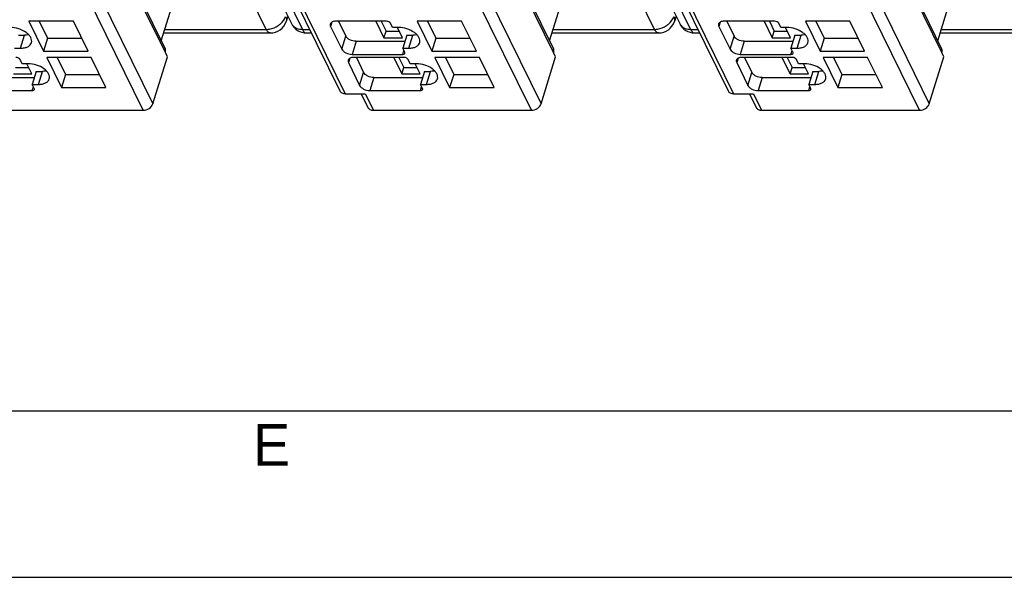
# Model space of a CAD drawing. Header units: millimetres. Extents: x 0 to 841, y 0 to 594.
# Tile 134 of 237: x 456 to 515, y 0 to 33. Entities that reach past the tile are written whole.
import ezdxf

# ---------------------------------------------------------------- set-up
doc = ezdxf.new("R2010")
doc.units = ezdxf.units.MM
doc.header["$LTSCALE"] = 46.255
doc.layers.get('0').update_dxf_attribs({"linetype": 'CONTINUOUS'})
doc.styles.add('TEXTSTYLE_2', font='trium.ttf')

msp = doc.modelspace()

# ---------------------------------------------------------------- linework, layer by layer
at = {"color": 7, "linetype": 'CONTINUOUS'}
for p, q in [((445.54303, 87.80143), (472.31481, 33.24627)), ((468.84587, 87.80143), (495.61765, 33.24627)), ((442.64934, 76.73367), (464.73438, 31.72911)), ((465.95219, 76.73367), (488.03722, 31.72911)), ((489.25503, 76.73367), (511.34006, 31.72911)), ((453.86211, 72.72379), (475.21504, 29.21109)), ((477.16495, 72.72379), (498.51788, 29.21109)), ((464.49974, 32.20725), (465.25112, 34.63872)), ((487.80258, 32.20725), (488.55396, 34.63872)), ((511.10543, 32.20725), (511.85681, 34.63872)), ((472.09714, 33.68983), (471.99574, 33.37778)), ((495.39998, 33.68983), (495.29859, 33.37778)), ((459.22324, 33.39097), (456.55216, 33.39097)), ((456.55216, 33.39097), (457.43678, 31.5883)), ((457.17863, 33.39097), (457.67885, 32.37163)), ((460.10786, 31.5883), (459.22324, 33.39097)), ((478.01288, 33.39097), (474.97338, 33.39097)), ((475.13932, 33.39097), (475.57853, 32.49595)), ((477.38238, 33.39097), (477.86735, 32.40271)), ((477.69562, 33.39097), (477.98839, 32.79437)), ((478.38012, 33.018), (478.2581, 33.26665)), ((482.52608, 33.39097), (479.855, 33.39097)), ((479.855, 33.39097), (480.73962, 31.5883)), ((480.48147, 33.39097), (480.98169, 32.37163)), ((483.4107, 31.5883), (482.52608, 33.39097)), ((501.31572, 33.39097), (498.27622, 33.39097)), ((498.44216, 33.39097), (498.88137, 32.49595)), ((500.68523, 33.39097), (501.1702, 32.40271)), ((500.99846, 33.39097), (501.29123, 32.79437)), ((501.68296, 33.018), (501.56094, 33.26665)), ((505.82892, 33.39097), (503.15785, 33.39097)), ((503.15785, 33.39097), (504.04247, 31.5883)), ((503.78431, 33.39097), (504.28453, 32.37163)), ((506.71354, 31.5883), (505.82892, 33.39097)), ((455.92942, 32.55811), (456.29785, 32.55811)), ((464.64794, 32.68681), (471.04469, 32.68681)), ((473.21254, 32.68681), (473.5094, 32.68681)), ((474.66537, 33.08017), (475.33646, 31.71262)), ((477.86735, 32.40271), (477.98839, 32.79437)), ((477.98839, 32.79437), (478.78043, 32.79437)), ((478.74854, 33.018), (478.38012, 33.018)), ((478.97263, 32.40271), (478.67068, 33.018)), ((479.23227, 32.55811), (478.9902, 31.77478)), ((479.23227, 32.55811), (479.60069, 32.55811)), ((487.95078, 32.68681), (494.34753, 32.68681)), ((496.51539, 32.68681), (496.81225, 32.68681)), ((497.96821, 33.08017), (498.6393, 31.71262)), ((501.1702, 32.40271), (501.29123, 32.79437)), ((501.29123, 32.79437), (502.08327, 32.79437)), ((502.05139, 33.018), (501.68296, 33.018)), ((502.27547, 32.40271), (501.97353, 33.018)), ((502.53511, 32.55811), (502.29304, 31.77478)), ((502.53511, 32.55811), (502.90354, 32.55811)), ((511.25362, 32.68681), (517.65038, 32.68681)), ((457.67885, 32.37163), (457.43678, 31.5883)), ((457.67885, 32.37163), (459.72346, 32.37163)), ((476.19158, 32.18515), (479.11701, 32.18515)), ((477.86735, 32.40271), (478.97263, 32.40271)), ((480.98169, 32.37163), (480.73962, 31.5883)), ((480.98169, 32.37163), (483.0263, 32.37163)), ((499.49442, 32.18515), (502.41986, 32.18515)), ((501.1702, 32.40271), (502.27547, 32.40271)), ((504.28453, 32.37163), (504.04247, 31.5883)), ((504.28453, 32.37163), (506.32914, 32.37163)), ((455.68736, 31.77478), (456.05578, 31.77478)), ((457.43678, 31.5883), (460.10786, 31.5883)), ((464.74339, 31.50541), (464.74581, 31.51324)), ((464.8654, 31.25677), (464.74339, 31.50541)), ((475.94951, 31.40182), (478.98901, 31.40182)), ((478.9902, 31.77478), (479.35863, 31.77478)), ((479.11222, 31.52614), (478.9902, 31.77478)), ((480.73962, 31.5883), (483.4107, 31.5883)), ((488.04623, 31.50541), (488.04865, 31.51324)), ((488.16825, 31.25677), (488.04623, 31.50541)), ((499.25236, 31.40182), (502.29186, 31.40182)), ((502.29304, 31.77478), (502.66147, 31.77478)), ((502.41506, 31.52614), (502.29304, 31.77478)), ((504.04247, 31.5883), (506.71354, 31.5883)), ((511.34907, 31.50541), (511.35149, 31.51324)), ((511.47109, 31.25677), (511.34907, 31.50541)), ((456.14492, 30.84237), (456.0229, 31.09101)), ((456.51335, 30.84237), (456.14492, 30.84237)), ((456.73743, 30.22707), (456.43549, 30.84237)), ((460.29088, 31.21534), (457.61981, 31.21534)), ((457.61981, 31.21534), (458.50443, 29.41267)), ((458.24627, 31.21534), (458.74649, 30.19599)), ((461.1755, 29.41267), (460.29088, 31.21534)), ((463.99396, 28.43679), (464.8654, 31.25677)), ((475.73302, 30.90453), (476.40411, 29.53699)), ((479.08053, 31.21534), (476.04103, 31.21534)), ((476.20696, 31.21534), (476.64617, 30.32032)), ((478.45003, 31.21534), (478.935, 30.22707)), ((478.76326, 31.21534), (479.05603, 30.61874)), ((479.44776, 30.84237), (479.32575, 31.09101)), ((479.81619, 30.84237), (479.44776, 30.84237)), ((480.04027, 30.22707), (479.73833, 30.84237)), ((483.59373, 31.21534), (480.92265, 31.21534)), ((480.92265, 31.21534), (481.80727, 29.41267)), ((481.54912, 31.21534), (482.04934, 30.19599)), ((484.47835, 29.41267), (483.59373, 31.21534)), ((487.29681, 28.43679), (488.16825, 31.25677)), ((499.03586, 30.90453), (499.70695, 29.53699)), ((502.38337, 31.21534), (499.34387, 31.21534)), ((499.50981, 31.21534), (499.94902, 30.32032)), ((501.75287, 31.21534), (502.23784, 30.22707)), ((502.06611, 31.21534), (502.35888, 30.61874)), ((502.75061, 30.84237), (502.62859, 31.09101)), ((503.11903, 30.84237), (502.75061, 30.84237)), ((503.34312, 30.22707), (503.04117, 30.84237)), ((506.89657, 31.21534), (504.22549, 31.21534)), ((504.22549, 31.21534), (505.11011, 29.41267)), ((504.85196, 31.21534), (505.35218, 30.19599)), ((507.78119, 29.41267), (506.89657, 31.21534)), ((510.59965, 28.43679), (511.47109, 31.25677)), ((455.63216, 30.22707), (456.73743, 30.22707)), ((455.75319, 30.61874), (456.54523, 30.61874)), ((456.99707, 30.38248), (456.75501, 29.59915)), ((456.99707, 30.38248), (457.3655, 30.38248)), ((458.74649, 30.19599), (458.50443, 29.41267)), ((458.74649, 30.19599), (460.7911, 30.19599)), ((478.935, 30.22707), (479.05603, 30.61874)), ((478.935, 30.22707), (480.04027, 30.22707)), ((479.05603, 30.61874), (479.84807, 30.61874)), ((480.29991, 30.38248), (480.05785, 29.59915)), ((480.29991, 30.38248), (480.66834, 30.38248)), ((482.04934, 30.19599), (481.80727, 29.41267)), ((482.04934, 30.19599), (484.09395, 30.19599)), ((502.23784, 30.22707), (502.35888, 30.61874)), ((502.23784, 30.22707), (503.34312, 30.22707)), ((502.35888, 30.61874), (503.15091, 30.61874)), ((503.60276, 30.38248), (503.36069, 29.59915)), ((503.60276, 30.38248), (503.97118, 30.38248)), ((505.35218, 30.19599), (505.11011, 29.41267)), ((505.35218, 30.19599), (507.39679, 30.19599)), ((453.95638, 30.00951), (456.88182, 30.00951)), ((456.75501, 29.59915), (457.12343, 29.59915)), ((456.87702, 29.35051), (456.75501, 29.59915)), ((477.25923, 30.00951), (480.18466, 30.00951)), ((480.05785, 29.59915), (480.42627, 29.59915)), ((480.17986, 29.35051), (480.05785, 29.59915)), ((500.56207, 30.00951), (503.4875, 30.00951)), ((503.36069, 29.59915), (503.72912, 29.59915)), ((503.48271, 29.35051), (503.36069, 29.59915)), ((453.71432, 29.22618), (456.75382, 29.22618)), ((458.50443, 29.41267), (461.1755, 29.41267)), ((475.54287, 29.0397), (476.74025, 29.0397)), ((476.49652, 29.0397), (476.90048, 28.21652)), ((477.01716, 29.22618), (480.05666, 29.22618)), ((481.80727, 29.41267), (484.47835, 29.41267)), ((498.84571, 29.0397), (500.04309, 29.0397)), ((499.79937, 29.0397), (500.20333, 28.21652)), ((500.32, 29.22618), (503.3595, 29.22618)), ((505.11011, 29.41267), (507.78119, 29.41267)), ((453.92547, 28.04512), (463.4124, 28.04512)), ((477.22831, 28.04512), (486.71524, 28.04512)), ((500.53116, 28.04512), (510.01809, 28.04512)), ((20, 10), (817.21398, 10))]:
    msp.add_line(p, q, dxfattribs=at)
at = {"color": 9, "linetype": 'CONTINUOUS'}
for p, q in [((470.80262, 32.90348), (444.03084, 87.45865)), ((446.19869, 87.45865), (472.97048, 32.90348)), ((494.10547, 32.90348), (467.33368, 87.45865)), ((469.50153, 87.45865), (496.27332, 32.90348)), ((464.74581, 31.51324), (442.66078, 76.5178)), ((488.04865, 31.51324), (465.96362, 76.5178)), ((511.35149, 31.51324), (489.26646, 76.5178)), ((441.6649, 73.93864), (463.99396, 28.43679)), ((464.96774, 73.93864), (487.29681, 28.43679)), ((488.27059, 73.93864), (510.59965, 28.43679)), ((463.4124, 28.04512), (441.08334, 73.54697)), ((486.71524, 28.04512), (464.38618, 73.54697)), ((510.01809, 28.04512), (487.68902, 73.54697)), ((454.18994, 72.5524), (475.54287, 29.0397)), ((477.49278, 72.5524), (498.84571, 29.0397)), ((474.74541, 33.33917), (474.66537, 33.08017)), ((498.04825, 33.33917), (497.96821, 33.08017)), ((456.05578, 31.77478), (456.29785, 32.55811)), ((464.71489, 32.90348), (470.80262, 32.90348)), ((472.97048, 32.90348), (473.40307, 32.90348)), ((479.35863, 31.77478), (479.60069, 32.55811)), ((488.01774, 32.90348), (494.10547, 32.90348)), ((496.27332, 32.90348), (496.70592, 32.90348)), ((502.66147, 31.77478), (502.90354, 32.55811)), ((511.32058, 32.90348), (517.40831, 32.90348)), ((475.33646, 31.71262), (475.57853, 32.49595)), ((476.19158, 32.18515), (475.94951, 31.40182)), ((498.6393, 31.71262), (498.88137, 32.49595)), ((499.49442, 32.18515), (499.25236, 31.40182)), ((478.98901, 31.40182), (479.06019, 31.63216)), ((502.29186, 31.40182), (502.36304, 31.63216)), ((475.81305, 31.16353), (475.73302, 30.90453)), ((499.1159, 31.16353), (499.03586, 30.90453)), ((457.12343, 29.59915), (457.3655, 30.38248)), ((476.40411, 29.53699), (476.64617, 30.32032)), ((480.42627, 29.59915), (480.66834, 30.38248)), ((499.70695, 29.53699), (499.94902, 30.32032)), ((503.72912, 29.59915), (503.97118, 30.38248)), ((477.25923, 30.00951), (477.01716, 29.22618)), ((500.56207, 30.00951), (500.32, 29.22618)), ((456.75382, 29.22618), (456.825, 29.45652)), ((476.74025, 29.0397), (477.22831, 28.04512)), ((480.05666, 29.22618), (480.12784, 29.45652)), ((500.04309, 29.0397), (500.53116, 28.04512)), ((503.3595, 29.22618), (503.43068, 29.45652))]:
    msp.add_line(p, q, dxfattribs=at)
at = {"color": 2, "linetype": 'CONTINUOUS'}
msp.add_line((0, 0), (841, 0), dxfattribs=at)
at = {"color": 7, "linetype": 'CONTINUOUS'}
for centre, radius, start, end in [((471.04469, 33.68681), 1, 269.9969305, 341.9691031), ((473.21254, 33.68681), 1, 206.0356976, 270.0029254), ((494.34753, 33.68681), 1, 269.9969305, 341.9691031), ((496.51539, 33.68681), 1, 206.0356976, 270.0029254), ((464.40798, 31.61793), 0.35367, 342.7830067, 349.6318515), ((487.71082, 31.61793), 0.35367, 342.7830067, 349.6318515), ((511.01367, 31.61793), 0.35367, 342.7830067, 349.6318515)]:
    msp.add_arc(centre, radius, start, end, dxfattribs=at)
at = {"color": 9, "linetype": 'CONTINUOUS'}
for points, knots in [([(470.80262, 32.90348), (470.86391, 32.90348), (471.11688, 32.92487), (471.36167, 33.02379), (471.52122, 33.1305)], [0, 0, 0, 0, 0.24201682, 1, 1, 1, 1]), ([(471.52122, 33.1305), (471.57424, 33.16596), (471.76172, 33.31108), (471.91091, 33.51471), (471.96369, 33.68026)], [0, 0, 0, 0, 0.26851622, 1, 1, 1, 1]), ([(471.9636, 33.67999), (471.98719, 33.63104), (472.0199, 33.53076), (472.01087, 33.42427), (471.99575, 33.37778)], [0, 0, 0, 0, 0.52638148, 1, 1, 1, 1]), ([(472.39431, 33.1281), (472.4599, 33.05419), (472.64503, 32.93521), (472.85853, 32.90348), (472.97048, 32.90348)], [0, 0, 0, 0, 0.46886126, 1, 1, 1, 1]), ([(494.10547, 32.90348), (494.16675, 32.90348), (494.41973, 32.92487), (494.66451, 33.02379), (494.82406, 33.1305)], [0, 0, 0, 0, 0.24201682, 1, 1, 1, 1]), ([(494.82406, 33.1305), (494.87708, 33.16596), (495.06457, 33.31108), (495.21375, 33.51471), (495.26654, 33.68026)], [0, 0, 0, 0, 0.26851622, 1, 1, 1, 1]), ([(495.26644, 33.67999), (495.29003, 33.63104), (495.32275, 33.53076), (495.31372, 33.42427), (495.29859, 33.37778)], [0, 0, 0, 0, 0.52638148, 1, 1, 1, 1]), ([(495.69715, 33.1281), (495.76275, 33.05419), (495.94787, 32.93521), (496.16137, 32.90348), (496.27332, 32.90348)], [0, 0, 0, 0, 0.46886126, 1, 1, 1, 1]), ([(471.04464, 32.68684), (470.99805, 32.68688), (470.92265, 32.727), (470.85159, 32.81369), (470.81839, 32.87135), (470.80262, 32.90348)], [0, 0, 0, 0, 0.41378567, 0.68203168, 1, 1, 1, 1]), ([(472.97048, 32.90348), (472.98625, 32.87134), (473.01945, 32.81367), (473.09052, 32.72698), (473.16595, 32.68686), (473.21254, 32.68684)], [0, 0, 0, 0, 0.31798061, 0.58622624, 1, 1, 1, 1]), ([(494.34748, 32.68684), (494.3009, 32.68688), (494.22549, 32.727), (494.15443, 32.81369), (494.12124, 32.87135), (494.10547, 32.90348)], [0, 0, 0, 0, 0.41378567, 0.68203168, 1, 1, 1, 1]), ([(496.27332, 32.90348), (496.28909, 32.87134), (496.32229, 32.81367), (496.39337, 32.72698), (496.4688, 32.68686), (496.51539, 32.68684)], [0, 0, 0, 0, 0.31798061, 0.58622624, 1, 1, 1, 1])]:
    msp.add_open_spline(points, degree=3, knots=knots, dxfattribs=at)
for points in [[(472.31483, 33.24628), (472.33576, 33.20367), (472.3628, 33.16361), (472.39431, 33.1281)], [(495.61767, 33.24628), (495.63861, 33.20367), (495.66564, 33.16361), (495.69715, 33.1281)]]:
    msp.add_open_spline(points, degree=3, dxfattribs=at)
at = {"color": 7, "linetype": 'CONTINUOUS'}
for points, knots in [([(474.64819, 33.22779), (474.64469, 33.21647), (474.635, 33.16675), (474.64844, 33.11466), (474.66537, 33.08017)], [0, 0, 0, 0, 0.23564532, 1, 1, 1, 1]), ([(474.97338, 33.39097), (474.93424, 33.39097), (474.86052, 33.38475), (474.76146, 33.35363), (474.68598, 33.30188), (474.65588, 33.25268), (474.64819, 33.22779)], [0, 0, 0, 0, 0.30375974, 0.56999726, 0.79778841, 1, 1, 1, 1]), ([(478.2581, 33.26665), (478.23887, 33.30584), (478.15743, 33.36729), (478.06373, 33.39097), (478.01288, 33.39097)], [0, 0, 0, 0, 0.46198205, 1, 1, 1, 1]), ([(497.95104, 33.22779), (497.94754, 33.21647), (497.93784, 33.16675), (497.95129, 33.11466), (497.96821, 33.08017)], [0, 0, 0, 0, 0.23564532, 1, 1, 1, 1]), ([(498.27622, 33.39097), (498.23709, 33.39097), (498.16337, 33.38475), (498.0643, 33.35363), (497.98882, 33.30188), (497.95873, 33.25268), (497.95104, 33.22779)], [0, 0, 0, 0, 0.30375974, 0.56999726, 0.79778841, 1, 1, 1, 1]), ([(501.56094, 33.26665), (501.54171, 33.30584), (501.46028, 33.36729), (501.36657, 33.39097), (501.31572, 33.39097)], [0, 0, 0, 0, 0.46198205, 1, 1, 1, 1]), ([(456.70613, 32.10116), (456.72088, 32.1489), (456.72771, 32.25855), (456.66854, 32.42219), (456.55111, 32.58004), (456.31898, 32.7801), (455.94625, 32.95927), (455.61279, 33.018), (455.4457, 33.018)], [0, 0, 0, 0, 0.08651326, 0.18324425, 0.2955517, 0.42361951, 0.71069026, 1, 1, 1, 1]), ([(456.5385, 32.58191), (456.5196, 32.5779), (456.44016, 32.56357), (456.35922, 32.55811), (456.29785, 32.55811)], [0, 0, 0, 0, 0.23947121, 1, 1, 1, 1]), ([(480.00898, 32.10116), (480.02372, 32.1489), (480.03055, 32.25855), (479.97138, 32.42219), (479.85396, 32.58004), (479.62183, 32.7801), (479.24909, 32.95927), (478.91563, 33.018), (478.74854, 33.018)], [0, 0, 0, 0, 0.08651326, 0.18324425, 0.2955517, 0.42361951, 0.71069026, 1, 1, 1, 1]), ([(479.84134, 32.58191), (479.82244, 32.5779), (479.743, 32.56357), (479.66206, 32.55811), (479.60069, 32.55811)], [0, 0, 0, 0, 0.23947121, 1, 1, 1, 1]), ([(503.31182, 32.10116), (503.32656, 32.1489), (503.3334, 32.25855), (503.27422, 32.42219), (503.1568, 32.58004), (502.92467, 32.7801), (502.55194, 32.95927), (502.21848, 33.018), (502.05139, 33.018)], [0, 0, 0, 0, 0.08651326, 0.18324425, 0.2955517, 0.42361951, 0.71069026, 1, 1, 1, 1]), ([(503.14419, 32.58191), (503.12528, 32.5779), (503.04584, 32.56357), (502.9649, 32.55811), (502.90354, 32.55811)], [0, 0, 0, 0, 0.23947121, 1, 1, 1, 1]), ([(456.05578, 31.77478), (456.13405, 31.77478), (456.2815, 31.78723), (456.47962, 31.84947), (456.63061, 31.95294), (456.69076, 32.05137), (456.70613, 32.10116)], [0, 0, 0, 0, 0.30376172, 0.57000494, 0.79777765, 1, 1, 1, 1]), ([(476.19158, 32.18515), (476.06447, 32.18515), (475.87441, 32.234), (475.67433, 32.36396), (475.60074, 32.45069), (475.57853, 32.49595)], [0, 0, 0, 0, 0.53501664, 0.78777233, 1, 1, 1, 1]), ([(479.35863, 31.77478), (479.4369, 31.77478), (479.58434, 31.78723), (479.78246, 31.84947), (479.93345, 31.95294), (479.9936, 32.05137), (480.00898, 32.10116)], [0, 0, 0, 0, 0.30376172, 0.57000494, 0.79777765, 1, 1, 1, 1]), ([(499.49442, 32.18515), (499.36731, 32.18515), (499.17725, 32.234), (498.97717, 32.36396), (498.90358, 32.45069), (498.88137, 32.49595)], [0, 0, 0, 0, 0.53501664, 0.78777233, 1, 1, 1, 1]), ([(502.66147, 31.77478), (502.73974, 31.77478), (502.88718, 31.78723), (503.08531, 31.84947), (503.23629, 31.95294), (503.29644, 32.05137), (503.31182, 32.10116)], [0, 0, 0, 0, 0.30376172, 0.57000494, 0.79777765, 1, 1, 1, 1]), ([(464.75588, 31.55428), (464.75866, 31.56957), (464.76543, 31.62847), (464.75364, 31.68985), (464.73437, 31.72911)], [0, 0, 0, 0, 0.26224519, 1, 1, 1, 1]), ([(475.33646, 31.71262), (475.35867, 31.66736), (475.43226, 31.58063), (475.63234, 31.45067), (475.8224, 31.40182), (475.94951, 31.40182)], [0, 0, 0, 0, 0.21222789, 0.46498369, 1, 1, 1, 1]), ([(478.98901, 31.40182), (479.0182, 31.40182), (479.07036, 31.40778), (479.11267, 31.44637), (479.11909, 31.46709)], [0, 0, 0, 0, 0.57363204, 1, 1, 1, 1]), ([(479.11909, 31.46709), (479.12049, 31.47162), (479.12435, 31.49151), (479.11899, 31.51235), (479.11222, 31.52614)], [0, 0, 0, 0, 0.23585703, 1, 1, 1, 1]), ([(488.05872, 31.55428), (488.06151, 31.56957), (488.06827, 31.62847), (488.05648, 31.68985), (488.03722, 31.72911)], [0, 0, 0, 0, 0.26224519, 1, 1, 1, 1]), ([(498.6393, 31.71262), (498.66152, 31.66736), (498.73511, 31.58063), (498.93519, 31.45067), (499.12525, 31.40182), (499.25236, 31.40182)], [0, 0, 0, 0, 0.21222789, 0.46498369, 1, 1, 1, 1]), ([(502.29186, 31.40182), (502.32105, 31.40182), (502.37321, 31.40778), (502.41551, 31.44637), (502.42193, 31.46709)], [0, 0, 0, 0, 0.57363204, 1, 1, 1, 1]), ([(502.42193, 31.46709), (502.42333, 31.47162), (502.42719, 31.49151), (502.42183, 31.51235), (502.41506, 31.52614)], [0, 0, 0, 0, 0.23585703, 1, 1, 1, 1]), ([(511.36157, 31.55428), (511.36435, 31.56957), (511.37112, 31.62847), (511.35933, 31.68985), (511.34006, 31.72911)], [0, 0, 0, 0, 0.26224519, 1, 1, 1, 1]), ([(456.0229, 31.09101), (456.00367, 31.13021), (455.92224, 31.19165), (455.82853, 31.21534), (455.77768, 31.21534)], [0, 0, 0, 0, 0.46198205, 1, 1, 1, 1]), ([(457.77378, 29.92552), (457.78852, 29.97326), (457.79536, 30.08292), (457.73618, 30.24656), (457.61876, 30.4044), (457.38663, 30.60447), (457.0139, 30.78364), (456.68044, 30.84237), (456.51335, 30.84237)], [0, 0, 0, 0, 0.08651326, 0.18324425, 0.2955517, 0.42361951, 0.71069026, 1, 1, 1, 1]), ([(475.71584, 31.05215), (475.71234, 31.04084), (475.70264, 30.99112), (475.71609, 30.93902), (475.73302, 30.90453)], [0, 0, 0, 0, 0.23564532, 1, 1, 1, 1]), ([(476.04103, 31.21534), (476.00189, 31.21534), (475.92817, 31.20911), (475.8291, 31.178), (475.75362, 31.12625), (475.72353, 31.07704), (475.71584, 31.05215)], [0, 0, 0, 0, 0.30375974, 0.56999726, 0.79778841, 1, 1, 1, 1]), ([(479.32575, 31.09101), (479.30651, 31.13021), (479.22508, 31.19165), (479.13137, 31.21534), (479.08053, 31.21534)], [0, 0, 0, 0, 0.46198205, 1, 1, 1, 1]), ([(481.07662, 29.92552), (481.09137, 29.97326), (481.0982, 30.08292), (481.03903, 30.24656), (480.9216, 30.4044), (480.68947, 30.60447), (480.31674, 30.78364), (479.98328, 30.84237), (479.81619, 30.84237)], [0, 0, 0, 0, 0.08651326, 0.18324425, 0.2955517, 0.42361951, 0.71069026, 1, 1, 1, 1]), ([(499.01868, 31.05215), (499.01518, 31.04084), (499.00549, 30.99112), (499.01893, 30.93902), (499.03586, 30.90453)], [0, 0, 0, 0, 0.23564532, 1, 1, 1, 1]), ([(499.34387, 31.21534), (499.30473, 31.21534), (499.23101, 31.20911), (499.13195, 31.178), (499.05647, 31.12625), (499.02637, 31.07704), (499.01868, 31.05215)], [0, 0, 0, 0, 0.30375974, 0.56999726, 0.79778841, 1, 1, 1, 1]), ([(502.62859, 31.09101), (502.60936, 31.13021), (502.52792, 31.19165), (502.43422, 31.21534), (502.38337, 31.21534)], [0, 0, 0, 0, 0.46198205, 1, 1, 1, 1]), ([(504.37947, 29.92552), (504.39421, 29.97326), (504.40104, 30.08292), (504.34187, 30.24656), (504.22445, 30.4044), (503.99232, 30.60447), (503.61958, 30.78364), (503.28612, 30.84237), (503.11903, 30.84237)], [0, 0, 0, 0, 0.08651326, 0.18324425, 0.2955517, 0.42361951, 0.71069026, 1, 1, 1, 1]), ([(457.60615, 30.40627), (457.58724, 30.40227), (457.5078, 30.38793), (457.42686, 30.38248), (457.3655, 30.38248)], [0, 0, 0, 0, 0.23947121, 1, 1, 1, 1]), ([(477.25923, 30.00951), (477.13212, 30.00951), (476.94206, 30.05836), (476.74198, 30.18832), (476.66839, 30.27505), (476.64617, 30.32032)], [0, 0, 0, 0, 0.53501664, 0.78777233, 1, 1, 1, 1]), ([(480.90899, 30.40627), (480.89008, 30.40227), (480.81065, 30.38793), (480.72971, 30.38248), (480.66834, 30.38248)], [0, 0, 0, 0, 0.23947121, 1, 1, 1, 1]), ([(500.56207, 30.00951), (500.43496, 30.00951), (500.2449, 30.05836), (500.04482, 30.18832), (499.97123, 30.27505), (499.94902, 30.32032)], [0, 0, 0, 0, 0.53501664, 0.78777233, 1, 1, 1, 1]), ([(504.21183, 30.40627), (504.19293, 30.40227), (504.11349, 30.38793), (504.03255, 30.38248), (503.97118, 30.38248)], [0, 0, 0, 0, 0.23947121, 1, 1, 1, 1]), ([(457.12343, 29.59915), (457.2017, 29.59915), (457.34914, 29.6116), (457.54727, 29.67383), (457.69826, 29.7773), (457.7584, 29.87573), (457.77378, 29.92552)], [0, 0, 0, 0, 0.30376172, 0.57000494, 0.79777765, 1, 1, 1, 1]), ([(480.42627, 29.59915), (480.50454, 29.59915), (480.65199, 29.6116), (480.85011, 29.67383), (481.0011, 29.7773), (481.06125, 29.87573), (481.07662, 29.92552)], [0, 0, 0, 0, 0.30376172, 0.57000494, 0.79777765, 1, 1, 1, 1]), ([(503.72912, 29.59915), (503.80739, 29.59915), (503.95483, 29.6116), (504.15295, 29.67383), (504.30394, 29.7773), (504.36409, 29.87573), (504.37947, 29.92552)], [0, 0, 0, 0, 0.30376172, 0.57000494, 0.79777765, 1, 1, 1, 1]), ([(456.75382, 29.22618), (456.78301, 29.22618), (456.83517, 29.23214), (456.87747, 29.27073), (456.88389, 29.29146)], [0, 0, 0, 0, 0.57363204, 1, 1, 1, 1]), ([(456.88389, 29.29146), (456.88529, 29.29599), (456.88915, 29.31588), (456.88379, 29.33671), (456.87702, 29.35051)], [0, 0, 0, 0, 0.23585703, 1, 1, 1, 1]), ([(475.21504, 29.21109), (475.24125, 29.1577), (475.3422, 29.06292), (475.47405, 29.0397), (475.54287, 29.0397)], [0, 0, 0, 0, 0.46359768, 1, 1, 1, 1]), ([(476.40411, 29.53699), (476.42632, 29.49172), (476.49991, 29.405), (476.69999, 29.27504), (476.89005, 29.22618), (477.01716, 29.22618)], [0, 0, 0, 0, 0.21222789, 0.46498369, 1, 1, 1, 1]), ([(480.05666, 29.22618), (480.08585, 29.22618), (480.13801, 29.23214), (480.18032, 29.27073), (480.18673, 29.29146)], [0, 0, 0, 0, 0.57363204, 1, 1, 1, 1]), ([(480.18673, 29.29146), (480.18814, 29.29599), (480.19199, 29.31588), (480.18663, 29.33671), (480.17986, 29.35051)], [0, 0, 0, 0, 0.23585703, 1, 1, 1, 1]), ([(498.51788, 29.21109), (498.54409, 29.1577), (498.64504, 29.06292), (498.77689, 29.0397), (498.84571, 29.0397)], [0, 0, 0, 0, 0.46359768, 1, 1, 1, 1]), ([(499.70695, 29.53699), (499.72916, 29.49172), (499.80275, 29.405), (500.00283, 29.27504), (500.19289, 29.22618), (500.32, 29.22618)], [0, 0, 0, 0, 0.21222789, 0.46498369, 1, 1, 1, 1]), ([(503.3595, 29.22618), (503.38869, 29.22618), (503.44085, 29.23214), (503.48316, 29.27073), (503.48958, 29.29146)], [0, 0, 0, 0, 0.57363204, 1, 1, 1, 1]), ([(503.48958, 29.29146), (503.49098, 29.29599), (503.49484, 29.31588), (503.48948, 29.33671), (503.48271, 29.35051)], [0, 0, 0, 0, 0.23585703, 1, 1, 1, 1]), ([(463.4124, 28.04512), (463.53869, 28.04512), (463.78382, 28.12558), (463.95913, 28.32405), (463.99396, 28.43679)], [0, 0, 0, 0, 0.51697927, 1, 1, 1, 1]), ([(486.71524, 28.04512), (486.84153, 28.04512), (487.08666, 28.12558), (487.26197, 28.32405), (487.29681, 28.43679)], [0, 0, 0, 0, 0.51697927, 1, 1, 1, 1]), ([(510.01809, 28.04512), (510.14438, 28.04512), (510.3895, 28.12558), (510.56481, 28.32405), (510.59965, 28.43679)], [0, 0, 0, 0, 0.51697927, 1, 1, 1, 1]), ([(476.90048, 28.21652), (476.92669, 28.16313), (477.02765, 28.06835), (477.1595, 28.04512), (477.22831, 28.04512)], [0, 0, 0, 0, 0.46359768, 1, 1, 1, 1]), ([(500.20333, 28.21652), (500.22953, 28.16313), (500.33049, 28.06835), (500.46234, 28.04512), (500.53116, 28.04512)], [0, 0, 0, 0, 0.46359768, 1, 1, 1, 1])]:
    msp.add_open_spline(points, degree=3, knots=knots, dxfattribs=at)

# ---------------------------------------------------------------- texts
at = {"color": 2, "linetype": 'CONTINUOUS', "insert": (471.12132, 9.19691), "char_height": 2.5, "width": 2.3055556, "attachment_point": 2, "line_spacing_factor": 0.9, "style": 'TEXTSTYLE_2'}
msp.add_mtext('E', dxfattribs=at)

doc.saveas('drawing.dxf')
